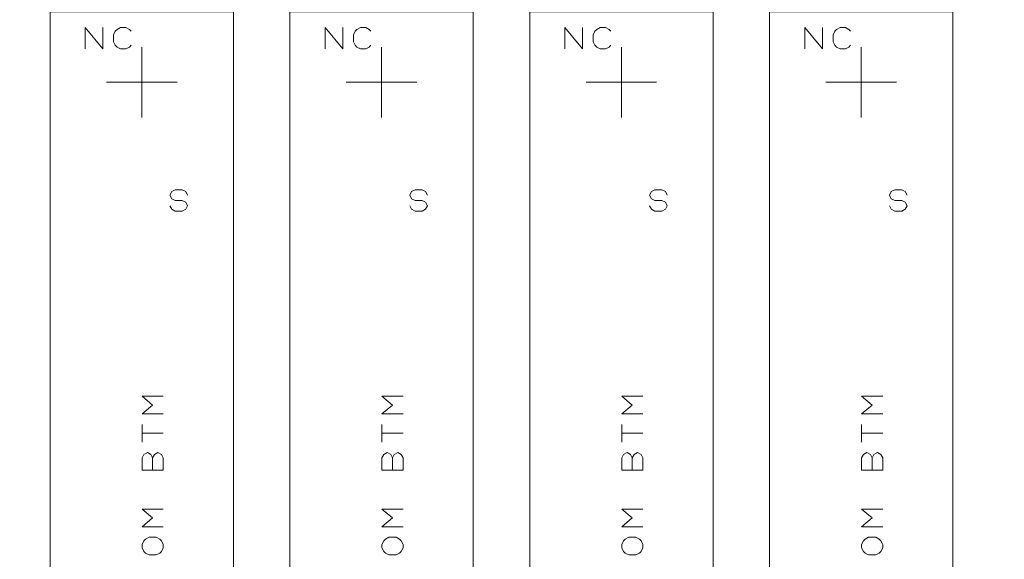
# Model space of a CAD drawing. Header units: millimetres. Extents: x -128 to 128, y -97 to 97.
# Tile 14 of 27: x -70 to 0, y -11 to 28. Entities that reach past the tile are written whole.
import ezdxf

# ---------------------------------------------------------------- set-up
doc = ezdxf.new("R2010")
doc.units = ezdxf.units.MM
doc.header["$MEASUREMENT"] = 0
doc.layers.add('Ebene 1', color=7, linetype='Continuous')

msp = doc.modelspace()

# ---------------------------------------------------------------- linework, layer by layer
at = {"layer": 'Ebene 1', "lineweight": 20}
for points, knots in [([(-102.7063, -46.9188), (-102.7063, -46.9188), (116.0512, -46.9188), (116.0512, -46.9188), (116.0512, -46.9188), (116.0512, -46.9188), (116.0512, 82.5514), (116.0512, 82.5514), (116.0512, 82.5514), (116.0512, 82.5514), (-102.7063, 82.5514), (-102.7063, 82.5514), (-102.7063, 82.5514), (-102.7063, 82.5514), (-102.7063, -46.9188), (-102.7063, -46.9188)], [0, 0, 0, 0, 0.2, 0.2, 0.2, 0.2, 0.4, 0.4, 0.4, 0.4, 0.6, 0.6, 0.6, 0.6, 1, 1, 1, 1]), ([(-67.8614, -46.9188), (-67.8614, -46.9188), (-54.8615, -46.9188), (-54.8615, -46.9188), (-54.8615, -46.9188), (-54.8615, -46.9188), (-54.8615, 28.0814), (-54.8615, 28.0814), (-54.8615, 28.0814), (-54.8615, 28.0814), (-67.8614, 28.0814), (-67.8614, 28.0814), (-67.8614, 28.0814), (-67.8614, 28.0814), (-67.8614, -46.9188), (-67.8614, -46.9188)], [0, 0, 0, 0, 0.2, 0.2, 0.2, 0.2, 0.4, 0.4, 0.4, 0.4, 0.6, 0.6, 0.6, 0.6, 1, 1, 1, 1]), ([(-50.8614, -46.9188), (-50.8614, -46.9188), (-37.8615, -46.9188), (-37.8615, -46.9188), (-37.8615, -46.9188), (-37.8615, -46.9188), (-37.8615, 28.0814), (-37.8615, 28.0814), (-37.8615, 28.0814), (-37.8615, 28.0814), (-50.8614, 28.0814), (-50.8614, 28.0814), (-50.8614, 28.0814), (-50.8614, 28.0814), (-50.8614, -46.9188), (-50.8614, -46.9188)], [0, 0, 0, 0, 0.2, 0.2, 0.2, 0.2, 0.4, 0.4, 0.4, 0.4, 0.6, 0.6, 0.6, 0.6, 1, 1, 1, 1]), ([(-33.8614, -46.9188), (-33.8614, -46.9188), (-20.8615, -46.9188), (-20.8615, -46.9188), (-20.8615, -46.9188), (-20.8615, -46.9188), (-20.8615, 28.0814), (-20.8615, 28.0814), (-20.8615, 28.0814), (-20.8615, 28.0814), (-33.8614, 28.0814), (-33.8614, 28.0814), (-33.8614, 28.0814), (-33.8614, 28.0814), (-33.8614, -46.9188), (-33.8614, -46.9188)], [0, 0, 0, 0, 0.2, 0.2, 0.2, 0.2, 0.4, 0.4, 0.4, 0.4, 0.6, 0.6, 0.6, 0.6, 1, 1, 1, 1]), ([(-16.8614, -46.9188), (-16.8614, -46.9188), (-3.8615, -46.9188), (-3.8615, -46.9188), (-3.8615, -46.9188), (-3.8615, -46.9188), (-3.8615, 28.0814), (-3.8615, 28.0814), (-3.8615, 28.0814), (-3.8615, 28.0814), (-16.8614, 28.0814), (-16.8614, 28.0814), (-16.8614, 28.0814), (-16.8614, 28.0814), (-16.8614, -46.9188), (-16.8614, -46.9188)], [0, 0, 0, 0, 0.2, 0.2, 0.2, 0.2, 0.4, 0.4, 0.4, 0.4, 0.6, 0.6, 0.6, 0.6, 1, 1, 1, 1]), ([(-65.3613, 25.4564), (-65.3613, 25.4564), (-65.3613, 26.9564), (-65.3613, 26.9564), (-65.3613, 26.9564), (-65.3613, 26.9564), (-64.1114, 25.4564), (-64.1114, 25.4564), (-64.1114, 25.4564), (-64.1114, 25.4564), (-64.1114, 26.9564), (-64.1114, 26.9564)], [0, 0, 0, 0, 0.25, 0.25, 0.25, 0.25, 0.5, 0.5, 0.5, 0.5, 1, 1, 1, 1]), ([(-62.1115, 25.7062), (-62.1115, 25.7062), (-62.2363, 25.5813), (-62.2363, 25.5813), (-62.2363, 25.5813), (-62.2363, 25.5813), (-62.4865, 25.4564), (-62.4865, 25.4564), (-62.4865, 25.4564), (-62.4865, 25.4564), (-62.8615, 25.4564), (-62.8615, 25.4564), (-62.8615, 25.4564), (-62.8615, 25.4564), (-63.1112, 25.5813), (-63.1112, 25.5813), (-63.1112, 25.5813), (-63.1112, 25.5813), (-63.2365, 25.7062), (-63.2365, 25.7062), (-63.2365, 25.7062), (-63.2365, 25.7062), (-63.3614, 25.9563), (-63.3614, 25.9563), (-63.3614, 25.9563), (-63.3614, 25.9563), (-63.3614, 26.4562), (-63.3614, 26.4562), (-63.3614, 26.4562), (-63.3614, 26.4562), (-63.2365, 26.7063), (-63.2365, 26.7063), (-63.2365, 26.7063), (-63.2365, 26.7063), (-63.1112, 26.8312), (-63.1112, 26.8312), (-63.1112, 26.8312), (-63.1112, 26.8312), (-62.8615, 26.9564), (-62.8615, 26.9564), (-62.8615, 26.9564), (-62.8615, 26.9564), (-62.4865, 26.9564), (-62.4865, 26.9564), (-62.4865, 26.9564), (-62.4865, 26.9564), (-62.2363, 26.8312), (-62.2363, 26.8312), (-62.2363, 26.8312), (-62.2363, 26.8312), (-62.1115, 26.7063), (-62.1115, 26.7063)], [0, 0, 0, 0, 0.0714286, 0.0714286, 0.0714286, 0.0714286, 0.1428571, 0.1428571, 0.1428571, 0.1428571, 0.2142857, 0.2142857, 0.2142857, 0.2142857, 0.2857143, 0.2857143, 0.2857143, 0.2857143, 0.3571429, 0.3571429, 0.3571429, 0.3571429, 0.4285714, 0.4285714, 0.4285714, 0.4285714, 0.5, 0.5, 0.5, 0.5, 0.5714286, 0.5714286, 0.5714286, 0.5714286, 0.6428571, 0.6428571, 0.6428571, 0.6428571, 0.7142857, 0.7142857, 0.7142857, 0.7142857, 0.7857143, 0.7857143, 0.7857143, 0.7857143, 0.8571429, 0.8571429, 0.8571429, 0.8571429, 1, 1, 1, 1]), ([(-48.3612, 25.4564), (-48.3612, 25.4564), (-48.3612, 26.9564), (-48.3612, 26.9564), (-48.3612, 26.9564), (-48.3612, 26.9564), (-47.1114, 25.4564), (-47.1114, 25.4564), (-47.1114, 25.4564), (-47.1114, 25.4564), (-47.1114, 26.9564), (-47.1114, 26.9564)], [0, 0, 0, 0, 0.25, 0.25, 0.25, 0.25, 0.5, 0.5, 0.5, 0.5, 1, 1, 1, 1]), ([(-45.1115, 25.7062), (-45.1115, 25.7062), (-45.2363, 25.5813), (-45.2363, 25.5813), (-45.2363, 25.5813), (-45.2363, 25.5813), (-45.4865, 25.4564), (-45.4865, 25.4564), (-45.4865, 25.4564), (-45.4865, 25.4564), (-45.8615, 25.4564), (-45.8615, 25.4564), (-45.8615, 25.4564), (-45.8615, 25.4564), (-46.1112, 25.5813), (-46.1112, 25.5813), (-46.1112, 25.5813), (-46.1112, 25.5813), (-46.2365, 25.7062), (-46.2365, 25.7062), (-46.2365, 25.7062), (-46.2365, 25.7062), (-46.3613, 25.9563), (-46.3613, 25.9563), (-46.3613, 25.9563), (-46.3613, 25.9563), (-46.3613, 26.4562), (-46.3613, 26.4562), (-46.3613, 26.4562), (-46.3613, 26.4562), (-46.2365, 26.7063), (-46.2365, 26.7063), (-46.2365, 26.7063), (-46.2365, 26.7063), (-46.1112, 26.8312), (-46.1112, 26.8312), (-46.1112, 26.8312), (-46.1112, 26.8312), (-45.8615, 26.9564), (-45.8615, 26.9564), (-45.8615, 26.9564), (-45.8615, 26.9564), (-45.4865, 26.9564), (-45.4865, 26.9564), (-45.4865, 26.9564), (-45.4865, 26.9564), (-45.2363, 26.8312), (-45.2363, 26.8312), (-45.2363, 26.8312), (-45.2363, 26.8312), (-45.1115, 26.7063), (-45.1115, 26.7063)], [0, 0, 0, 0, 0.0714286, 0.0714286, 0.0714286, 0.0714286, 0.1428571, 0.1428571, 0.1428571, 0.1428571, 0.2142857, 0.2142857, 0.2142857, 0.2142857, 0.2857143, 0.2857143, 0.2857143, 0.2857143, 0.3571429, 0.3571429, 0.3571429, 0.3571429, 0.4285714, 0.4285714, 0.4285714, 0.4285714, 0.5, 0.5, 0.5, 0.5, 0.5714286, 0.5714286, 0.5714286, 0.5714286, 0.6428571, 0.6428571, 0.6428571, 0.6428571, 0.7142857, 0.7142857, 0.7142857, 0.7142857, 0.7857143, 0.7857143, 0.7857143, 0.7857143, 0.8571429, 0.8571429, 0.8571429, 0.8571429, 1, 1, 1, 1]), ([(-31.3612, 25.4564), (-31.3612, 25.4564), (-31.3612, 26.9564), (-31.3612, 26.9564), (-31.3612, 26.9564), (-31.3612, 26.9564), (-30.1113, 25.4564), (-30.1113, 25.4564), (-30.1113, 25.4564), (-30.1113, 25.4564), (-30.1113, 26.9564), (-30.1113, 26.9564)], [0, 0, 0, 0, 0.25, 0.25, 0.25, 0.25, 0.5, 0.5, 0.5, 0.5, 1, 1, 1, 1]), ([(-28.1114, 25.7062), (-28.1114, 25.7062), (-28.2363, 25.5813), (-28.2363, 25.5813), (-28.2363, 25.5813), (-28.2363, 25.5813), (-28.4864, 25.4564), (-28.4864, 25.4564), (-28.4864, 25.4564), (-28.4864, 25.4564), (-28.8615, 25.4564), (-28.8615, 25.4564), (-28.8615, 25.4564), (-28.8615, 25.4564), (-29.1112, 25.5813), (-29.1112, 25.5813), (-29.1112, 25.5813), (-29.1112, 25.5813), (-29.2365, 25.7062), (-29.2365, 25.7062), (-29.2365, 25.7062), (-29.2365, 25.7062), (-29.3613, 25.9563), (-29.3613, 25.9563), (-29.3613, 25.9563), (-29.3613, 25.9563), (-29.3613, 26.4562), (-29.3613, 26.4562), (-29.3613, 26.4562), (-29.3613, 26.4562), (-29.2365, 26.7063), (-29.2365, 26.7063), (-29.2365, 26.7063), (-29.2365, 26.7063), (-29.1112, 26.8312), (-29.1112, 26.8312), (-29.1112, 26.8312), (-29.1112, 26.8312), (-28.8615, 26.9564), (-28.8615, 26.9564), (-28.8615, 26.9564), (-28.8615, 26.9564), (-28.4864, 26.9564), (-28.4864, 26.9564), (-28.4864, 26.9564), (-28.4864, 26.9564), (-28.2363, 26.8312), (-28.2363, 26.8312), (-28.2363, 26.8312), (-28.2363, 26.8312), (-28.1114, 26.7063), (-28.1114, 26.7063)], [0, 0, 0, 0, 0.0714286, 0.0714286, 0.0714286, 0.0714286, 0.1428571, 0.1428571, 0.1428571, 0.1428571, 0.2142857, 0.2142857, 0.2142857, 0.2142857, 0.2857143, 0.2857143, 0.2857143, 0.2857143, 0.3571429, 0.3571429, 0.3571429, 0.3571429, 0.4285714, 0.4285714, 0.4285714, 0.4285714, 0.5, 0.5, 0.5, 0.5, 0.5714286, 0.5714286, 0.5714286, 0.5714286, 0.6428571, 0.6428571, 0.6428571, 0.6428571, 0.7142857, 0.7142857, 0.7142857, 0.7142857, 0.7857143, 0.7857143, 0.7857143, 0.7857143, 0.8571429, 0.8571429, 0.8571429, 0.8571429, 1, 1, 1, 1]), ([(-14.3612, 25.4564), (-14.3612, 25.4564), (-14.3612, 26.9564), (-14.3612, 26.9564), (-14.3612, 26.9564), (-14.3612, 26.9564), (-13.1113, 25.4564), (-13.1113, 25.4564), (-13.1113, 25.4564), (-13.1113, 25.4564), (-13.1113, 26.9564), (-13.1113, 26.9564)], [0, 0, 0, 0, 0.25, 0.25, 0.25, 0.25, 0.5, 0.5, 0.5, 0.5, 1, 1, 1, 1]), ([(-11.1114, 25.7062), (-11.1114, 25.7062), (-11.2363, 25.5813), (-11.2363, 25.5813), (-11.2363, 25.5813), (-11.2363, 25.5813), (-11.4864, 25.4564), (-11.4864, 25.4564), (-11.4864, 25.4564), (-11.4864, 25.4564), (-11.8614, 25.4564), (-11.8614, 25.4564), (-11.8614, 25.4564), (-11.8614, 25.4564), (-12.1112, 25.5813), (-12.1112, 25.5813), (-12.1112, 25.5813), (-12.1112, 25.5813), (-12.2364, 25.7062), (-12.2364, 25.7062), (-12.2364, 25.7062), (-12.2364, 25.7062), (-12.3613, 25.9563), (-12.3613, 25.9563), (-12.3613, 25.9563), (-12.3613, 25.9563), (-12.3613, 26.4562), (-12.3613, 26.4562), (-12.3613, 26.4562), (-12.3613, 26.4562), (-12.2364, 26.7063), (-12.2364, 26.7063), (-12.2364, 26.7063), (-12.2364, 26.7063), (-12.1112, 26.8312), (-12.1112, 26.8312), (-12.1112, 26.8312), (-12.1112, 26.8312), (-11.8614, 26.9564), (-11.8614, 26.9564), (-11.8614, 26.9564), (-11.8614, 26.9564), (-11.4864, 26.9564), (-11.4864, 26.9564), (-11.4864, 26.9564), (-11.4864, 26.9564), (-11.2363, 26.8312), (-11.2363, 26.8312), (-11.2363, 26.8312), (-11.2363, 26.8312), (-11.1114, 26.7063), (-11.1114, 26.7063)], [0, 0, 0, 0, 0.0714286, 0.0714286, 0.0714286, 0.0714286, 0.1428571, 0.1428571, 0.1428571, 0.1428571, 0.2142857, 0.2142857, 0.2142857, 0.2142857, 0.2857143, 0.2857143, 0.2857143, 0.2857143, 0.3571429, 0.3571429, 0.3571429, 0.3571429, 0.4285714, 0.4285714, 0.4285714, 0.4285714, 0.5, 0.5, 0.5, 0.5, 0.5714286, 0.5714286, 0.5714286, 0.5714286, 0.6428571, 0.6428571, 0.6428571, 0.6428571, 0.7142857, 0.7142857, 0.7142857, 0.7142857, 0.7857143, 0.7857143, 0.7857143, 0.7857143, 0.8571429, 0.8571429, 0.8571429, 0.8571429, 1, 1, 1, 1]), ([(-59.3612, 14.3312), (-59.3612, 14.3312), (-59.2363, 14.0815), (-59.2363, 14.0815), (-59.2363, 14.0815), (-59.2363, 14.0815), (-58.9862, 13.9562), (-58.9862, 13.9562), (-58.9862, 13.9562), (-58.9862, 13.9562), (-58.4863, 13.9562), (-58.4863, 13.9562), (-58.4863, 13.9562), (-58.4863, 13.9562), (-58.2362, 14.0815), (-58.2362, 14.0815), (-58.2362, 14.0815), (-58.2362, 14.0815), (-58.1113, 14.3312), (-58.1113, 14.3312), (-58.1113, 14.3312), (-58.1113, 14.3312), (-58.2362, 14.5813), (-58.2362, 14.5813), (-58.2362, 14.5813), (-58.2362, 14.5813), (-58.4863, 14.7062), (-58.4863, 14.7062), (-58.4863, 14.7062), (-58.4863, 14.7062), (-58.9862, 14.7062), (-58.9862, 14.7062), (-58.9862, 14.7062), (-58.9862, 14.7062), (-59.2363, 14.8315), (-59.2363, 14.8315), (-59.2363, 14.8315), (-59.2363, 14.8315), (-59.3612, 15.0812), (-59.3612, 15.0812), (-59.3612, 15.0812), (-59.3612, 15.0812), (-59.2363, 15.3314), (-59.2363, 15.3314), (-59.2363, 15.3314), (-59.2363, 15.3314), (-58.9862, 15.4562), (-58.9862, 15.4562), (-58.9862, 15.4562), (-58.9862, 15.4562), (-58.4863, 15.4562), (-58.4863, 15.4562), (-58.4863, 15.4562), (-58.4863, 15.4562), (-58.2362, 15.3314), (-58.2362, 15.3314), (-58.2362, 15.3314), (-58.2362, 15.3314), (-58.1113, 15.0812), (-58.1113, 15.0812)], [0, 0, 0, 0, 0.0625, 0.0625, 0.0625, 0.0625, 0.125, 0.125, 0.125, 0.125, 0.1875, 0.1875, 0.1875, 0.1875, 0.25, 0.25, 0.25, 0.25, 0.3125, 0.3125, 0.3125, 0.3125, 0.375, 0.375, 0.375, 0.375, 0.4375, 0.4375, 0.4375, 0.4375, 0.5, 0.5, 0.5, 0.5, 0.5625, 0.5625, 0.5625, 0.5625, 0.625, 0.625, 0.625, 0.625, 0.6875, 0.6875, 0.6875, 0.6875, 0.75, 0.75, 0.75, 0.75, 0.8125, 0.8125, 0.8125, 0.8125, 0.875, 0.875, 0.875, 0.875, 1, 1, 1, 1]), ([(-42.3612, 14.3312), (-42.3612, 14.3312), (-42.2363, 14.0815), (-42.2363, 14.0815), (-42.2363, 14.0815), (-42.2363, 14.0815), (-41.9862, 13.9562), (-41.9862, 13.9562), (-41.9862, 13.9562), (-41.9862, 13.9562), (-41.4863, 13.9562), (-41.4863, 13.9562), (-41.4863, 13.9562), (-41.4863, 13.9562), (-41.2362, 14.0815), (-41.2362, 14.0815), (-41.2362, 14.0815), (-41.2362, 14.0815), (-41.1113, 14.3312), (-41.1113, 14.3312), (-41.1113, 14.3312), (-41.1113, 14.3312), (-41.2362, 14.5813), (-41.2362, 14.5813), (-41.2362, 14.5813), (-41.2362, 14.5813), (-41.4863, 14.7062), (-41.4863, 14.7062), (-41.4863, 14.7062), (-41.4863, 14.7062), (-41.9862, 14.7062), (-41.9862, 14.7062), (-41.9862, 14.7062), (-41.9862, 14.7062), (-42.2363, 14.8315), (-42.2363, 14.8315), (-42.2363, 14.8315), (-42.2363, 14.8315), (-42.3612, 15.0812), (-42.3612, 15.0812), (-42.3612, 15.0812), (-42.3612, 15.0812), (-42.2363, 15.3314), (-42.2363, 15.3314), (-42.2363, 15.3314), (-42.2363, 15.3314), (-41.9862, 15.4562), (-41.9862, 15.4562), (-41.9862, 15.4562), (-41.9862, 15.4562), (-41.4863, 15.4562), (-41.4863, 15.4562), (-41.4863, 15.4562), (-41.4863, 15.4562), (-41.2362, 15.3314), (-41.2362, 15.3314), (-41.2362, 15.3314), (-41.2362, 15.3314), (-41.1113, 15.0812), (-41.1113, 15.0812)], [0, 0, 0, 0, 0.0625, 0.0625, 0.0625, 0.0625, 0.125, 0.125, 0.125, 0.125, 0.1875, 0.1875, 0.1875, 0.1875, 0.25, 0.25, 0.25, 0.25, 0.3125, 0.3125, 0.3125, 0.3125, 0.375, 0.375, 0.375, 0.375, 0.4375, 0.4375, 0.4375, 0.4375, 0.5, 0.5, 0.5, 0.5, 0.5625, 0.5625, 0.5625, 0.5625, 0.625, 0.625, 0.625, 0.625, 0.6875, 0.6875, 0.6875, 0.6875, 0.75, 0.75, 0.75, 0.75, 0.8125, 0.8125, 0.8125, 0.8125, 0.875, 0.875, 0.875, 0.875, 1, 1, 1, 1]), ([(-25.3612, 14.3312), (-25.3612, 14.3312), (-25.2363, 14.0815), (-25.2363, 14.0815), (-25.2363, 14.0815), (-25.2363, 14.0815), (-24.9862, 13.9562), (-24.9862, 13.9562), (-24.9862, 13.9562), (-24.9862, 13.9562), (-24.4863, 13.9562), (-24.4863, 13.9562), (-24.4863, 13.9562), (-24.4863, 13.9562), (-24.2362, 14.0815), (-24.2362, 14.0815), (-24.2362, 14.0815), (-24.2362, 14.0815), (-24.1113, 14.3312), (-24.1113, 14.3312), (-24.1113, 14.3312), (-24.1113, 14.3312), (-24.2362, 14.5813), (-24.2362, 14.5813), (-24.2362, 14.5813), (-24.2362, 14.5813), (-24.4863, 14.7062), (-24.4863, 14.7062), (-24.4863, 14.7062), (-24.4863, 14.7062), (-24.9862, 14.7062), (-24.9862, 14.7062), (-24.9862, 14.7062), (-24.9862, 14.7062), (-25.2363, 14.8315), (-25.2363, 14.8315), (-25.2363, 14.8315), (-25.2363, 14.8315), (-25.3612, 15.0812), (-25.3612, 15.0812), (-25.3612, 15.0812), (-25.3612, 15.0812), (-25.2363, 15.3314), (-25.2363, 15.3314), (-25.2363, 15.3314), (-25.2363, 15.3314), (-24.9862, 15.4562), (-24.9862, 15.4562), (-24.9862, 15.4562), (-24.9862, 15.4562), (-24.4863, 15.4562), (-24.4863, 15.4562), (-24.4863, 15.4562), (-24.4863, 15.4562), (-24.2362, 15.3314), (-24.2362, 15.3314), (-24.2362, 15.3314), (-24.2362, 15.3314), (-24.1113, 15.0812), (-24.1113, 15.0812)], [0, 0, 0, 0, 0.0625, 0.0625, 0.0625, 0.0625, 0.125, 0.125, 0.125, 0.125, 0.1875, 0.1875, 0.1875, 0.1875, 0.25, 0.25, 0.25, 0.25, 0.3125, 0.3125, 0.3125, 0.3125, 0.375, 0.375, 0.375, 0.375, 0.4375, 0.4375, 0.4375, 0.4375, 0.5, 0.5, 0.5, 0.5, 0.5625, 0.5625, 0.5625, 0.5625, 0.625, 0.625, 0.625, 0.625, 0.6875, 0.6875, 0.6875, 0.6875, 0.75, 0.75, 0.75, 0.75, 0.8125, 0.8125, 0.8125, 0.8125, 0.875, 0.875, 0.875, 0.875, 1, 1, 1, 1]), ([(-8.3612, 14.3312), (-8.3612, 14.3312), (-8.2363, 14.0815), (-8.2363, 14.0815), (-8.2363, 14.0815), (-8.2363, 14.0815), (-7.9862, 13.9562), (-7.9862, 13.9562), (-7.9862, 13.9562), (-7.9862, 13.9562), (-7.4863, 13.9562), (-7.4863, 13.9562), (-7.4863, 13.9562), (-7.4863, 13.9562), (-7.2365, 14.0815), (-7.2365, 14.0815), (-7.2365, 14.0815), (-7.2365, 14.0815), (-7.1113, 14.3312), (-7.1113, 14.3312), (-7.1113, 14.3312), (-7.1113, 14.3312), (-7.2365, 14.5813), (-7.2365, 14.5813), (-7.2365, 14.5813), (-7.2365, 14.5813), (-7.4863, 14.7062), (-7.4863, 14.7062), (-7.4863, 14.7062), (-7.4863, 14.7062), (-7.9862, 14.7062), (-7.9862, 14.7062), (-7.9862, 14.7062), (-7.9862, 14.7062), (-8.2363, 14.8315), (-8.2363, 14.8315), (-8.2363, 14.8315), (-8.2363, 14.8315), (-8.3612, 15.0812), (-8.3612, 15.0812), (-8.3612, 15.0812), (-8.3612, 15.0812), (-8.2363, 15.3314), (-8.2363, 15.3314), (-8.2363, 15.3314), (-8.2363, 15.3314), (-7.9862, 15.4562), (-7.9862, 15.4562), (-7.9862, 15.4562), (-7.9862, 15.4562), (-7.4863, 15.4562), (-7.4863, 15.4562), (-7.4863, 15.4562), (-7.4863, 15.4562), (-7.2365, 15.3314), (-7.2365, 15.3314), (-7.2365, 15.3314), (-7.2365, 15.3314), (-7.1113, 15.0812), (-7.1113, 15.0812)], [0, 0, 0, 0, 0.0625, 0.0625, 0.0625, 0.0625, 0.125, 0.125, 0.125, 0.125, 0.1875, 0.1875, 0.1875, 0.1875, 0.25, 0.25, 0.25, 0.25, 0.3125, 0.3125, 0.3125, 0.3125, 0.375, 0.375, 0.375, 0.375, 0.4375, 0.4375, 0.4375, 0.4375, 0.5, 0.5, 0.5, 0.5, 0.5625, 0.5625, 0.5625, 0.5625, 0.625, 0.625, 0.625, 0.625, 0.6875, 0.6875, 0.6875, 0.6875, 0.75, 0.75, 0.75, 0.75, 0.8125, 0.8125, 0.8125, 0.8125, 0.875, 0.875, 0.875, 0.875, 1, 1, 1, 1]), ([(-59.8364, -0.4188), (-59.8364, -0.4188), (-61.3364, -0.4188), (-61.3364, -0.4188), (-61.3364, -0.4188), (-61.3364, -0.4188), (-60.5864, 0.2064), (-60.5864, 0.2064), (-60.5864, 0.2064), (-60.5864, 0.2064), (-61.3364, 0.8315), (-61.3364, 0.8315), (-61.3364, 0.8315), (-61.3364, 0.8315), (-59.8364, 0.8315), (-59.8364, 0.8315)], [0, 0, 0, 0, 0.2, 0.2, 0.2, 0.2, 0.4, 0.4, 0.4, 0.4, 0.6, 0.6, 0.6, 0.6, 1, 1, 1, 1]), ([(-42.8364, -0.4188), (-42.8364, -0.4188), (-44.3364, -0.4188), (-44.3364, -0.4188), (-44.3364, -0.4188), (-44.3364, -0.4188), (-43.5864, 0.2064), (-43.5864, 0.2064), (-43.5864, 0.2064), (-43.5864, 0.2064), (-44.3364, 0.8315), (-44.3364, 0.8315), (-44.3364, 0.8315), (-44.3364, 0.8315), (-42.8364, 0.8315), (-42.8364, 0.8315)], [0, 0, 0, 0, 0.2, 0.2, 0.2, 0.2, 0.4, 0.4, 0.4, 0.4, 0.6, 0.6, 0.6, 0.6, 1, 1, 1, 1]), ([(-25.8364, -0.4188), (-25.8364, -0.4188), (-27.3364, -0.4188), (-27.3364, -0.4188), (-27.3364, -0.4188), (-27.3364, -0.4188), (-26.5864, 0.2064), (-26.5864, 0.2064), (-26.5864, 0.2064), (-26.5864, 0.2064), (-27.3364, 0.8315), (-27.3364, 0.8315), (-27.3364, 0.8315), (-27.3364, 0.8315), (-25.8364, 0.8315), (-25.8364, 0.8315)], [0, 0, 0, 0, 0.2, 0.2, 0.2, 0.2, 0.4, 0.4, 0.4, 0.4, 0.6, 0.6, 0.6, 0.6, 1, 1, 1, 1]), ([(-8.8364, -0.4188), (-8.8364, -0.4188), (-10.3364, -0.4188), (-10.3364, -0.4188), (-10.3364, -0.4188), (-10.3364, -0.4188), (-9.5864, 0.2064), (-9.5864, 0.2064), (-9.5864, 0.2064), (-9.5864, 0.2064), (-10.3364, 0.8315), (-10.3364, 0.8315), (-10.3364, 0.8315), (-10.3364, 0.8315), (-8.8364, 0.8315), (-8.8364, 0.8315)], [0, 0, 0, 0, 0.2, 0.2, 0.2, 0.2, 0.4, 0.4, 0.4, 0.4, 0.6, 0.6, 0.6, 0.6, 1, 1, 1, 1]), ([(-60.5864, -3.5437), (-60.5864, -3.5437), (-60.4615, -3.2936), (-60.4615, -3.2936), (-60.4615, -3.2936), (-60.4615, -3.2936), (-60.2114, -3.1687), (-60.2114, -3.1687), (-60.2114, -3.1687), (-60.2114, -3.1687), (-59.9613, -3.2936), (-59.9613, -3.2936), (-59.9613, -3.2936), (-59.9613, -3.2936), (-59.8364, -3.5437), (-59.8364, -3.5437), (-59.8364, -3.5437), (-59.8364, -3.5437), (-59.8364, -4.4186), (-59.8364, -4.4186), (-59.8364, -4.4186), (-59.8364, -4.4186), (-61.3364, -4.4186), (-61.3364, -4.4186), (-61.3364, -4.4186), (-61.3364, -4.4186), (-61.3364, -3.5437), (-61.3364, -3.5437), (-61.3364, -3.5437), (-61.3364, -3.5437), (-61.2115, -3.2936), (-61.2115, -3.2936), (-61.2115, -3.2936), (-61.2115, -3.2936), (-60.9614, -3.1687), (-60.9614, -3.1687), (-60.9614, -3.1687), (-60.9614, -3.1687), (-60.7113, -3.2936), (-60.7113, -3.2936), (-60.7113, -3.2936), (-60.7113, -3.2936), (-60.5864, -3.5437), (-60.5864, -3.5437), (-60.5864, -3.5437), (-60.5864, -3.5437), (-60.5864, -4.4186), (-60.5864, -4.4186)], [0, 0, 0, 0, 0.0769231, 0.0769231, 0.0769231, 0.0769231, 0.1538462, 0.1538462, 0.1538462, 0.1538462, 0.2307692, 0.2307692, 0.2307692, 0.2307692, 0.3076923, 0.3076923, 0.3076923, 0.3076923, 0.3846154, 0.3846154, 0.3846154, 0.3846154, 0.4615385, 0.4615385, 0.4615385, 0.4615385, 0.5384615, 0.5384615, 0.5384615, 0.5384615, 0.6153846, 0.6153846, 0.6153846, 0.6153846, 0.6923077, 0.6923077, 0.6923077, 0.6923077, 0.7692308, 0.7692308, 0.7692308, 0.7692308, 0.8461538, 0.8461538, 0.8461538, 0.8461538, 1, 1, 1, 1]), ([(-43.5864, -3.5437), (-43.5864, -3.5437), (-43.4615, -3.2936), (-43.4615, -3.2936), (-43.4615, -3.2936), (-43.4615, -3.2936), (-43.2114, -3.1687), (-43.2114, -3.1687), (-43.2114, -3.1687), (-43.2114, -3.1687), (-42.9613, -3.2936), (-42.9613, -3.2936), (-42.9613, -3.2936), (-42.9613, -3.2936), (-42.8364, -3.5437), (-42.8364, -3.5437), (-42.8364, -3.5437), (-42.8364, -3.5437), (-42.8364, -4.4186), (-42.8364, -4.4186), (-42.8364, -4.4186), (-42.8364, -4.4186), (-44.3364, -4.4186), (-44.3364, -4.4186), (-44.3364, -4.4186), (-44.3364, -4.4186), (-44.3364, -3.5437), (-44.3364, -3.5437), (-44.3364, -3.5437), (-44.3364, -3.5437), (-44.2115, -3.2936), (-44.2115, -3.2936), (-44.2115, -3.2936), (-44.2115, -3.2936), (-43.9614, -3.1687), (-43.9614, -3.1687), (-43.9614, -3.1687), (-43.9614, -3.1687), (-43.7113, -3.2936), (-43.7113, -3.2936), (-43.7113, -3.2936), (-43.7113, -3.2936), (-43.5864, -3.5437), (-43.5864, -3.5437), (-43.5864, -3.5437), (-43.5864, -3.5437), (-43.5864, -4.4186), (-43.5864, -4.4186)], [0, 0, 0, 0, 0.0769231, 0.0769231, 0.0769231, 0.0769231, 0.1538462, 0.1538462, 0.1538462, 0.1538462, 0.2307692, 0.2307692, 0.2307692, 0.2307692, 0.3076923, 0.3076923, 0.3076923, 0.3076923, 0.3846154, 0.3846154, 0.3846154, 0.3846154, 0.4615385, 0.4615385, 0.4615385, 0.4615385, 0.5384615, 0.5384615, 0.5384615, 0.5384615, 0.6153846, 0.6153846, 0.6153846, 0.6153846, 0.6923077, 0.6923077, 0.6923077, 0.6923077, 0.7692308, 0.7692308, 0.7692308, 0.7692308, 0.8461538, 0.8461538, 0.8461538, 0.8461538, 1, 1, 1, 1]), ([(-26.5864, -3.5437), (-26.5864, -3.5437), (-26.4615, -3.2936), (-26.4615, -3.2936), (-26.4615, -3.2936), (-26.4615, -3.2936), (-26.2114, -3.1687), (-26.2114, -3.1687), (-26.2114, -3.1687), (-26.2114, -3.1687), (-25.9613, -3.2936), (-25.9613, -3.2936), (-25.9613, -3.2936), (-25.9613, -3.2936), (-25.8364, -3.5437), (-25.8364, -3.5437), (-25.8364, -3.5437), (-25.8364, -3.5437), (-25.8364, -4.4186), (-25.8364, -4.4186), (-25.8364, -4.4186), (-25.8364, -4.4186), (-27.3364, -4.4186), (-27.3364, -4.4186), (-27.3364, -4.4186), (-27.3364, -4.4186), (-27.3364, -3.5437), (-27.3364, -3.5437), (-27.3364, -3.5437), (-27.3364, -3.5437), (-27.2115, -3.2936), (-27.2115, -3.2936), (-27.2115, -3.2936), (-27.2115, -3.2936), (-26.9614, -3.1687), (-26.9614, -3.1687), (-26.9614, -3.1687), (-26.9614, -3.1687), (-26.7113, -3.2936), (-26.7113, -3.2936), (-26.7113, -3.2936), (-26.7113, -3.2936), (-26.5864, -3.5437), (-26.5864, -3.5437), (-26.5864, -3.5437), (-26.5864, -3.5437), (-26.5864, -4.4186), (-26.5864, -4.4186)], [0, 0, 0, 0, 0.0769231, 0.0769231, 0.0769231, 0.0769231, 0.1538462, 0.1538462, 0.1538462, 0.1538462, 0.2307692, 0.2307692, 0.2307692, 0.2307692, 0.3076923, 0.3076923, 0.3076923, 0.3076923, 0.3846154, 0.3846154, 0.3846154, 0.3846154, 0.4615385, 0.4615385, 0.4615385, 0.4615385, 0.5384615, 0.5384615, 0.5384615, 0.5384615, 0.6153846, 0.6153846, 0.6153846, 0.6153846, 0.6923077, 0.6923077, 0.6923077, 0.6923077, 0.7692308, 0.7692308, 0.7692308, 0.7692308, 0.8461538, 0.8461538, 0.8461538, 0.8461538, 1, 1, 1, 1]), ([(-9.5864, -3.5437), (-9.5864, -3.5437), (-9.4615, -3.2936), (-9.4615, -3.2936), (-9.4615, -3.2936), (-9.4615, -3.2936), (-9.2114, -3.1687), (-9.2114, -3.1687), (-9.2114, -3.1687), (-9.2114, -3.1687), (-8.9613, -3.2936), (-8.9613, -3.2936), (-8.9613, -3.2936), (-8.9613, -3.2936), (-8.8364, -3.5437), (-8.8364, -3.5437), (-8.8364, -3.5437), (-8.8364, -3.5437), (-8.8364, -4.4186), (-8.8364, -4.4186), (-8.8364, -4.4186), (-8.8364, -4.4186), (-10.3364, -4.4186), (-10.3364, -4.4186), (-10.3364, -4.4186), (-10.3364, -4.4186), (-10.3364, -3.5437), (-10.3364, -3.5437), (-10.3364, -3.5437), (-10.3364, -3.5437), (-10.2115, -3.2936), (-10.2115, -3.2936), (-10.2115, -3.2936), (-10.2115, -3.2936), (-9.9614, -3.1687), (-9.9614, -3.1687), (-9.9614, -3.1687), (-9.9614, -3.1687), (-9.7113, -3.2936), (-9.7113, -3.2936), (-9.7113, -3.2936), (-9.7113, -3.2936), (-9.5864, -3.5437), (-9.5864, -3.5437), (-9.5864, -3.5437), (-9.5864, -3.5437), (-9.5864, -4.4186), (-9.5864, -4.4186)], [0, 0, 0, 0, 0.0769231, 0.0769231, 0.0769231, 0.0769231, 0.1538462, 0.1538462, 0.1538462, 0.1538462, 0.2307692, 0.2307692, 0.2307692, 0.2307692, 0.3076923, 0.3076923, 0.3076923, 0.3076923, 0.3846154, 0.3846154, 0.3846154, 0.3846154, 0.4615385, 0.4615385, 0.4615385, 0.4615385, 0.5384615, 0.5384615, 0.5384615, 0.5384615, 0.6153846, 0.6153846, 0.6153846, 0.6153846, 0.6923077, 0.6923077, 0.6923077, 0.6923077, 0.7692308, 0.7692308, 0.7692308, 0.7692308, 0.8461538, 0.8461538, 0.8461538, 0.8461538, 1, 1, 1, 1]), ([(-59.8364, -8.4187), (-59.8364, -8.4187), (-61.3364, -8.4187), (-61.3364, -8.4187), (-61.3364, -8.4187), (-61.3364, -8.4187), (-60.5864, -7.7936), (-60.5864, -7.7936), (-60.5864, -7.7936), (-60.5864, -7.7936), (-61.3364, -7.1688), (-61.3364, -7.1688), (-61.3364, -7.1688), (-61.3364, -7.1688), (-59.8364, -7.1688), (-59.8364, -7.1688)], [0, 0, 0, 0, 0.2, 0.2, 0.2, 0.2, 0.4, 0.4, 0.4, 0.4, 0.6, 0.6, 0.6, 0.6, 1, 1, 1, 1]), ([(-42.8364, -8.4187), (-42.8364, -8.4187), (-44.3364, -8.4187), (-44.3364, -8.4187), (-44.3364, -8.4187), (-44.3364, -8.4187), (-43.5864, -7.7936), (-43.5864, -7.7936), (-43.5864, -7.7936), (-43.5864, -7.7936), (-44.3364, -7.1688), (-44.3364, -7.1688), (-44.3364, -7.1688), (-44.3364, -7.1688), (-42.8364, -7.1688), (-42.8364, -7.1688)], [0, 0, 0, 0, 0.2, 0.2, 0.2, 0.2, 0.4, 0.4, 0.4, 0.4, 0.6, 0.6, 0.6, 0.6, 1, 1, 1, 1]), ([(-25.8364, -8.4187), (-25.8364, -8.4187), (-27.3364, -8.4187), (-27.3364, -8.4187), (-27.3364, -8.4187), (-27.3364, -8.4187), (-26.5864, -7.7936), (-26.5864, -7.7936), (-26.5864, -7.7936), (-26.5864, -7.7936), (-27.3364, -7.1688), (-27.3364, -7.1688), (-27.3364, -7.1688), (-27.3364, -7.1688), (-25.8364, -7.1688), (-25.8364, -7.1688)], [0, 0, 0, 0, 0.2, 0.2, 0.2, 0.2, 0.4, 0.4, 0.4, 0.4, 0.6, 0.6, 0.6, 0.6, 1, 1, 1, 1]), ([(-8.8364, -8.4187), (-8.8364, -8.4187), (-10.3364, -8.4187), (-10.3364, -8.4187), (-10.3364, -8.4187), (-10.3364, -8.4187), (-9.5864, -7.7936), (-9.5864, -7.7936), (-9.5864, -7.7936), (-9.5864, -7.7936), (-10.3364, -7.1688), (-10.3364, -7.1688), (-10.3364, -7.1688), (-10.3364, -7.1688), (-8.8364, -7.1688), (-8.8364, -7.1688)], [0, 0, 0, 0, 0.2, 0.2, 0.2, 0.2, 0.4, 0.4, 0.4, 0.4, 0.6, 0.6, 0.6, 0.6, 1, 1, 1, 1]), ([(-60.3363, -10.4186), (-60.3363, -10.4186), (-60.8365, -10.4186), (-60.8365, -10.4186), (-60.8365, -10.4186), (-60.8365, -10.4186), (-61.0863, -10.2937), (-61.0863, -10.2937), (-61.0863, -10.2937), (-61.0863, -10.2937), (-61.2115, -10.1685), (-61.2115, -10.1685), (-61.2115, -10.1685), (-61.2115, -10.1685), (-61.3364, -9.9187), (-61.3364, -9.9187), (-61.3364, -9.9187), (-61.3364, -9.9187), (-61.3364, -9.6686), (-61.3364, -9.6686), (-61.3364, -9.6686), (-61.3364, -9.6686), (-61.2115, -9.4185), (-61.2115, -9.4185), (-61.2115, -9.4185), (-61.2115, -9.4185), (-61.0863, -9.2936), (-61.0863, -9.2936), (-61.0863, -9.2936), (-61.0863, -9.2936), (-60.8365, -9.1687), (-60.8365, -9.1687), (-60.8365, -9.1687), (-60.8365, -9.1687), (-60.3363, -9.1687), (-60.3363, -9.1687), (-60.3363, -9.1687), (-60.3363, -9.1687), (-60.0865, -9.2936), (-60.0865, -9.2936), (-60.0865, -9.2936), (-60.0865, -9.2936), (-59.9613, -9.4185), (-59.9613, -9.4185), (-59.9613, -9.4185), (-59.9613, -9.4185), (-59.8364, -9.6686), (-59.8364, -9.6686), (-59.8364, -9.6686), (-59.8364, -9.6686), (-59.8364, -9.9187), (-59.8364, -9.9187), (-59.8364, -9.9187), (-59.8364, -9.9187), (-59.9613, -10.1685), (-59.9613, -10.1685), (-59.9613, -10.1685), (-59.9613, -10.1685), (-60.0865, -10.2937), (-60.0865, -10.2937), (-60.0865, -10.2937), (-60.0865, -10.2937), (-60.3363, -10.4186), (-60.3363, -10.4186)], [0, 0, 0, 0, 0.0588235, 0.0588235, 0.0588235, 0.0588235, 0.1176471, 0.1176471, 0.1176471, 0.1176471, 0.1764706, 0.1764706, 0.1764706, 0.1764706, 0.2352941, 0.2352941, 0.2352941, 0.2352941, 0.2941176, 0.2941176, 0.2941176, 0.2941176, 0.3529412, 0.3529412, 0.3529412, 0.3529412, 0.4117647, 0.4117647, 0.4117647, 0.4117647, 0.4705882, 0.4705882, 0.4705882, 0.4705882, 0.5294118, 0.5294118, 0.5294118, 0.5294118, 0.5882353, 0.5882353, 0.5882353, 0.5882353, 0.6470588, 0.6470588, 0.6470588, 0.6470588, 0.7058824, 0.7058824, 0.7058824, 0.7058824, 0.7647059, 0.7647059, 0.7647059, 0.7647059, 0.8235294, 0.8235294, 0.8235294, 0.8235294, 0.8823529, 0.8823529, 0.8823529, 0.8823529, 1, 1, 1, 1]), ([(-43.3363, -10.4186), (-43.3363, -10.4186), (-43.8365, -10.4186), (-43.8365, -10.4186), (-43.8365, -10.4186), (-43.8365, -10.4186), (-44.0863, -10.2937), (-44.0863, -10.2937), (-44.0863, -10.2937), (-44.0863, -10.2937), (-44.2115, -10.1685), (-44.2115, -10.1685), (-44.2115, -10.1685), (-44.2115, -10.1685), (-44.3364, -9.9187), (-44.3364, -9.9187), (-44.3364, -9.9187), (-44.3364, -9.9187), (-44.3364, -9.6686), (-44.3364, -9.6686), (-44.3364, -9.6686), (-44.3364, -9.6686), (-44.2115, -9.4185), (-44.2115, -9.4185), (-44.2115, -9.4185), (-44.2115, -9.4185), (-44.0863, -9.2936), (-44.0863, -9.2936), (-44.0863, -9.2936), (-44.0863, -9.2936), (-43.8365, -9.1687), (-43.8365, -9.1687), (-43.8365, -9.1687), (-43.8365, -9.1687), (-43.3363, -9.1687), (-43.3363, -9.1687), (-43.3363, -9.1687), (-43.3363, -9.1687), (-43.0865, -9.2936), (-43.0865, -9.2936), (-43.0865, -9.2936), (-43.0865, -9.2936), (-42.9613, -9.4185), (-42.9613, -9.4185), (-42.9613, -9.4185), (-42.9613, -9.4185), (-42.8364, -9.6686), (-42.8364, -9.6686), (-42.8364, -9.6686), (-42.8364, -9.6686), (-42.8364, -9.9187), (-42.8364, -9.9187), (-42.8364, -9.9187), (-42.8364, -9.9187), (-42.9613, -10.1685), (-42.9613, -10.1685), (-42.9613, -10.1685), (-42.9613, -10.1685), (-43.0865, -10.2937), (-43.0865, -10.2937), (-43.0865, -10.2937), (-43.0865, -10.2937), (-43.3363, -10.4186), (-43.3363, -10.4186)], [0, 0, 0, 0, 0.0588235, 0.0588235, 0.0588235, 0.0588235, 0.1176471, 0.1176471, 0.1176471, 0.1176471, 0.1764706, 0.1764706, 0.1764706, 0.1764706, 0.2352941, 0.2352941, 0.2352941, 0.2352941, 0.2941176, 0.2941176, 0.2941176, 0.2941176, 0.3529412, 0.3529412, 0.3529412, 0.3529412, 0.4117647, 0.4117647, 0.4117647, 0.4117647, 0.4705882, 0.4705882, 0.4705882, 0.4705882, 0.5294118, 0.5294118, 0.5294118, 0.5294118, 0.5882353, 0.5882353, 0.5882353, 0.5882353, 0.6470588, 0.6470588, 0.6470588, 0.6470588, 0.7058824, 0.7058824, 0.7058824, 0.7058824, 0.7647059, 0.7647059, 0.7647059, 0.7647059, 0.8235294, 0.8235294, 0.8235294, 0.8235294, 0.8823529, 0.8823529, 0.8823529, 0.8823529, 1, 1, 1, 1]), ([(-26.3363, -10.4186), (-26.3363, -10.4186), (-26.8365, -10.4186), (-26.8365, -10.4186), (-26.8365, -10.4186), (-26.8365, -10.4186), (-27.0863, -10.2937), (-27.0863, -10.2937), (-27.0863, -10.2937), (-27.0863, -10.2937), (-27.2115, -10.1685), (-27.2115, -10.1685), (-27.2115, -10.1685), (-27.2115, -10.1685), (-27.3364, -9.9187), (-27.3364, -9.9187), (-27.3364, -9.9187), (-27.3364, -9.9187), (-27.3364, -9.6686), (-27.3364, -9.6686), (-27.3364, -9.6686), (-27.3364, -9.6686), (-27.2115, -9.4185), (-27.2115, -9.4185), (-27.2115, -9.4185), (-27.2115, -9.4185), (-27.0863, -9.2936), (-27.0863, -9.2936), (-27.0863, -9.2936), (-27.0863, -9.2936), (-26.8365, -9.1687), (-26.8365, -9.1687), (-26.8365, -9.1687), (-26.8365, -9.1687), (-26.3363, -9.1687), (-26.3363, -9.1687), (-26.3363, -9.1687), (-26.3363, -9.1687), (-26.0865, -9.2936), (-26.0865, -9.2936), (-26.0865, -9.2936), (-26.0865, -9.2936), (-25.9613, -9.4185), (-25.9613, -9.4185), (-25.9613, -9.4185), (-25.9613, -9.4185), (-25.8364, -9.6686), (-25.8364, -9.6686), (-25.8364, -9.6686), (-25.8364, -9.6686), (-25.8364, -9.9187), (-25.8364, -9.9187), (-25.8364, -9.9187), (-25.8364, -9.9187), (-25.9613, -10.1685), (-25.9613, -10.1685), (-25.9613, -10.1685), (-25.9613, -10.1685), (-26.0865, -10.2937), (-26.0865, -10.2937), (-26.0865, -10.2937), (-26.0865, -10.2937), (-26.3363, -10.4186), (-26.3363, -10.4186)], [0, 0, 0, 0, 0.0588235, 0.0588235, 0.0588235, 0.0588235, 0.1176471, 0.1176471, 0.1176471, 0.1176471, 0.1764706, 0.1764706, 0.1764706, 0.1764706, 0.2352941, 0.2352941, 0.2352941, 0.2352941, 0.2941176, 0.2941176, 0.2941176, 0.2941176, 0.3529412, 0.3529412, 0.3529412, 0.3529412, 0.4117647, 0.4117647, 0.4117647, 0.4117647, 0.4705882, 0.4705882, 0.4705882, 0.4705882, 0.5294118, 0.5294118, 0.5294118, 0.5294118, 0.5882353, 0.5882353, 0.5882353, 0.5882353, 0.6470588, 0.6470588, 0.6470588, 0.6470588, 0.7058824, 0.7058824, 0.7058824, 0.7058824, 0.7647059, 0.7647059, 0.7647059, 0.7647059, 0.8235294, 0.8235294, 0.8235294, 0.8235294, 0.8823529, 0.8823529, 0.8823529, 0.8823529, 1, 1, 1, 1]), ([(-9.3363, -10.4186), (-9.3363, -10.4186), (-9.8365, -10.4186), (-9.8365, -10.4186), (-9.8365, -10.4186), (-9.8365, -10.4186), (-10.0863, -10.2937), (-10.0863, -10.2937), (-10.0863, -10.2937), (-10.0863, -10.2937), (-10.2115, -10.1685), (-10.2115, -10.1685), (-10.2115, -10.1685), (-10.2115, -10.1685), (-10.3364, -9.9187), (-10.3364, -9.9187), (-10.3364, -9.9187), (-10.3364, -9.9187), (-10.3364, -9.6686), (-10.3364, -9.6686), (-10.3364, -9.6686), (-10.3364, -9.6686), (-10.2115, -9.4185), (-10.2115, -9.4185), (-10.2115, -9.4185), (-10.2115, -9.4185), (-10.0863, -9.2936), (-10.0863, -9.2936), (-10.0863, -9.2936), (-10.0863, -9.2936), (-9.8365, -9.1687), (-9.8365, -9.1687), (-9.8365, -9.1687), (-9.8365, -9.1687), (-9.3363, -9.1687), (-9.3363, -9.1687), (-9.3363, -9.1687), (-9.3363, -9.1687), (-9.0865, -9.2936), (-9.0865, -9.2936), (-9.0865, -9.2936), (-9.0865, -9.2936), (-8.9613, -9.4185), (-8.9613, -9.4185), (-8.9613, -9.4185), (-8.9613, -9.4185), (-8.8364, -9.6686), (-8.8364, -9.6686), (-8.8364, -9.6686), (-8.8364, -9.6686), (-8.8364, -9.9187), (-8.8364, -9.9187), (-8.8364, -9.9187), (-8.8364, -9.9187), (-8.9613, -10.1685), (-8.9613, -10.1685), (-8.9613, -10.1685), (-8.9613, -10.1685), (-9.0865, -10.2937), (-9.0865, -10.2937), (-9.0865, -10.2937), (-9.0865, -10.2937), (-9.3363, -10.4186), (-9.3363, -10.4186)], [0, 0, 0, 0, 0.0588235, 0.0588235, 0.0588235, 0.0588235, 0.1176471, 0.1176471, 0.1176471, 0.1176471, 0.1764706, 0.1764706, 0.1764706, 0.1764706, 0.2352941, 0.2352941, 0.2352941, 0.2352941, 0.2941176, 0.2941176, 0.2941176, 0.2941176, 0.3529412, 0.3529412, 0.3529412, 0.3529412, 0.4117647, 0.4117647, 0.4117647, 0.4117647, 0.4705882, 0.4705882, 0.4705882, 0.4705882, 0.5294118, 0.5294118, 0.5294118, 0.5294118, 0.5882353, 0.5882353, 0.5882353, 0.5882353, 0.6470588, 0.6470588, 0.6470588, 0.6470588, 0.7058824, 0.7058824, 0.7058824, 0.7058824, 0.7647059, 0.7647059, 0.7647059, 0.7647059, 0.8235294, 0.8235294, 0.8235294, 0.8235294, 0.8823529, 0.8823529, 0.8823529, 0.8823529, 1, 1, 1, 1])]:
    msp.add_open_spline(points, degree=3, knots=knots, dxfattribs=at)
for points in [[(-61.3615, 25.5813), (-61.3615, 25.5813), (-61.3615, 20.5814), (-61.3615, 20.5814)], [(-44.3614, 25.5813), (-44.3614, 25.5813), (-44.3614, 20.5814), (-44.3614, 20.5814)], [(-27.3614, 25.5813), (-27.3614, 25.5813), (-27.3614, 20.5814), (-27.3614, 20.5814)], [(-10.3614, 25.5813), (-10.3614, 25.5813), (-10.3614, 20.5814), (-10.3614, 20.5814)], [(-58.8613, 23.0812), (-58.8613, 23.0812), (-63.8612, 23.0812), (-63.8612, 23.0812)], [(-41.8613, 23.0812), (-41.8613, 23.0812), (-46.8612, 23.0812), (-46.8612, 23.0812)], [(-24.8613, 23.0812), (-24.8613, 23.0812), (-29.8612, 23.0812), (-29.8612, 23.0812)], [(-7.8613, 23.0812), (-7.8613, 23.0812), (-12.8612, 23.0812), (-12.8612, 23.0812)], [(-61.3364, -2.4187), (-61.3364, -2.4187), (-61.3364, -1.1688), (-61.3364, -1.1688)], [(-44.3364, -2.4187), (-44.3364, -2.4187), (-44.3364, -1.1688), (-44.3364, -1.1688)], [(-27.3364, -2.4187), (-27.3364, -2.4187), (-27.3364, -1.1688), (-27.3364, -1.1688)], [(-10.3364, -2.4187), (-10.3364, -2.4187), (-10.3364, -1.1688), (-10.3364, -1.1688)], [(-59.8364, -1.7935), (-59.8364, -1.7935), (-61.3364, -1.7935), (-61.3364, -1.7935)], [(-42.8364, -1.7935), (-42.8364, -1.7935), (-44.3364, -1.7935), (-44.3364, -1.7935)], [(-25.8364, -1.7935), (-25.8364, -1.7935), (-27.3364, -1.7935), (-27.3364, -1.7935)], [(-8.8364, -1.7935), (-8.8364, -1.7935), (-10.3364, -1.7935), (-10.3364, -1.7935)]]:
    msp.add_open_spline(points, degree=3, dxfattribs=at)

doc.saveas('drawing.dxf')
